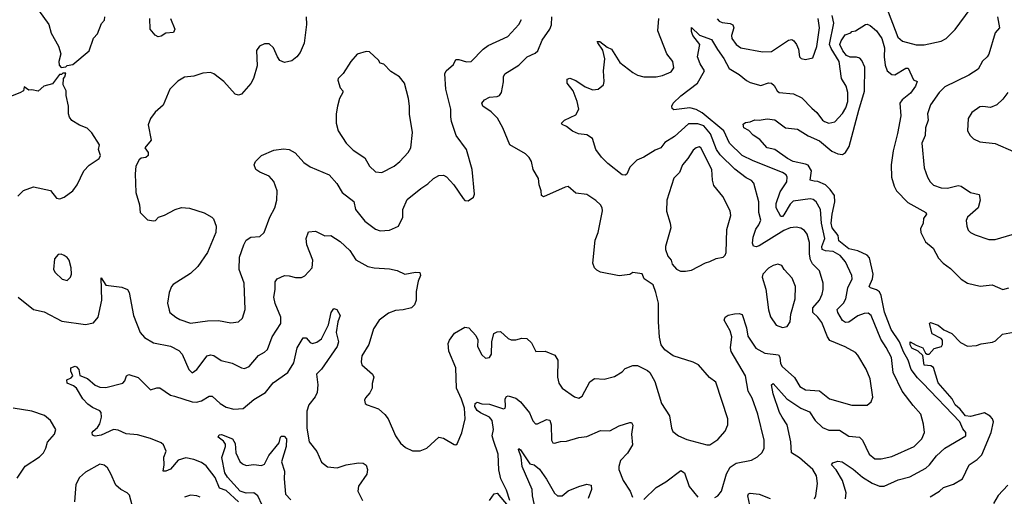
# Model space of a CAD drawing. Extents: x 2133489 to 2292442, y 756223 to 916462.
# Tile 99 of 256: x 2141216 to 2147605, y 853812 to 856907. Entities that reach past the tile are written whole.
import ezdxf

# ---------------------------------------------------------------- set-up
doc = ezdxf.new("R2010")
doc.units = 0

msp = doc.modelspace()

# ---------------------------------------------------------------- linework, layer by layer
at = {"layer": '0CON20XD'}
for points in [[(2141338.3, 856968.3), (2141405.9, 856875.9), (2141420.5, 856820.5), (2141468, 856735), (2141482.5, 856685), (2141470.8, 856635), (2141472.5, 856612.5), (2141485, 856597.5)], [(2146833.6, 857003.6), (2146913.5, 856793.5), (2146945, 856766.9), (2147033.6, 856743.6), (2147085, 856743.1), (2147195, 856768.2), (2147228.1, 856785), (2147286.8, 856843.2), (2147383.6, 856975)], [(2141205.4, 855105.4), (2141305, 855025.6), (2141375, 855010.6), (2141489.7, 854949.7), (2141643.3, 854926.7), (2141695, 854939.2), (2141724.4, 854975), (2141748.2, 855085), (2141745, 855230), (2141775, 855182.2), (2141878.9, 855168.9), (2141915, 855155.8), (2141925.5, 855135.5), (2141953.6, 854985), (2141996.7, 854875), (2142025, 854843.6), (2142085, 854807.7), (2142195, 854786.4), (2142249.2, 854759.2), (2142270.6, 854735), (2142312.5, 854635), (2142335, 854613.8), (2142365, 854635.8), (2142432.9, 854725), (2142455, 854731.4), (2142475, 854727.1), (2142523, 854693), (2142595, 854675.6), (2142655, 854647.1), (2142675, 854641.4), (2142705, 854654.2), (2142765, 854725.8), (2142805, 854747.5), (2142824.2, 854765), (2142853.5, 854846.5), (2142910.6, 854935), (2142909.5, 854975), (2142873.8, 855063.8), (2142864.5, 855105.5), (2142874.3, 855155), (2142872.9, 855205), (2142885.6, 855224.4), (2142935, 855246.7), (2142965, 855244.5), (2143005, 855231.9), (2143045, 855231.9), (2143067.1, 855242.9), (2143114.3, 855295), (2143117.8, 855345), (2143080, 855445), (2143074.3, 855485.7), (2143090.7, 855529.3), (2143135, 855533.8), (2143195, 855503.3), (2143235, 855506.2), (2143295, 855466), (2143359.1, 855409.1), (2143397.3, 855347.3), (2143475, 855304), (2143515, 855294.4), (2143615, 855289.1), (2143665, 855278.1), (2143715, 855254.3), (2143785, 855268.1), (2143812.5, 855265), (2143816.2, 855245), (2143802.1, 855207.9), (2143788.3, 855141.7), (2143787.5, 855085), (2143778, 855055), (2143757.5, 855035), (2143705, 855022.5), (2143655, 855018.5), (2143608, 855002), (2143549.2, 854955), (2143511.3, 854898.7), (2143482.4, 854797.6), (2143435.8, 854725), (2143430.8, 854685), (2143436.2, 854665), (2143505.5, 854605.5), (2143514.3, 854585), (2143502, 854545), (2143503.8, 854515), (2143487.3, 854482.7), (2143459.3, 854450.7), (2143452.5, 854435), (2143457.5, 854415), (2143470, 854405), (2143545, 854378.8), (2143585, 854343.3), (2143606, 854315), (2143654, 854205), (2143687.6, 854157.6), (2143718.3, 854128.3), (2143765, 854108), (2143815, 854107.5), (2143856.7, 854125), (2143935, 854196.2), (2143965, 854190), (2144035, 854148.8), (2144045, 854146.7), (2144055, 854153.3), (2144085, 854223.3), (2144106.8, 854315), (2144102.9, 854385), (2144081.8, 854441.8), (2144049.7, 854515), (2144045.4, 854645), (2144001.4, 854755), (2143997.1, 854805), (2144005, 854826.7), (2144038.3, 854871.7), (2144105, 854910), (2144130, 854905), (2144176.1, 854856.1), (2144187.7, 854827.7), (2144187.5, 854785), (2144215, 854730), (2144238.3, 854708.3), (2144265, 854714), (2144277.5, 854735), (2144279.4, 854815), (2144291.7, 854868.3), (2144315, 854880), (2144335, 854881.2), (2144385, 854835.8), (2144405, 854827.1), (2144435, 854827.1), (2144475, 854839.2), (2144505.8, 854835.8), (2144537.9, 854807.9), (2144565, 854752.5), (2144625, 854753.3), (2144687.7, 854727.7), (2144707.5, 854695), (2144704.5, 854585), (2144715, 854546.2), (2144735.8, 854515), (2144815, 854458), (2144845, 854450), (2144865, 854462), (2144915.4, 854554.6), (2144945, 854576.7), (2145007.9, 854572.1), (2145075, 854589.2), (2145125, 854620.8), (2145145, 854642), (2145195, 854662), (2145225, 854661.2), (2145289.7, 854629.7), (2145304, 854615), (2145336.9, 854556.9), (2145380, 854415), (2145433.1, 854335), (2145444.3, 854255), (2145453.2, 854233.2), (2145491.2, 854205), (2145545, 854180), (2145675, 854145.8), (2145695, 854145.8), (2145745, 854181.4), (2145794.4, 854235), (2145811.5, 854275), (2145810.9, 854315), (2145732.4, 854552.4), (2145692.8, 854582.8), (2145621.2, 854665), (2145585, 854683.8), (2145455, 854724), (2145403, 854763), (2145378, 854795), (2145367.1, 854845), (2145360, 854945), (2145360, 855065), (2145343.8, 855135), (2145326.1, 855186.1), (2145267.5, 855225), (2145255, 855257.5), (2145195, 855266.2), (2145175, 855251.2), (2145105, 855242.5), (2144985, 855267.5), (2144960, 855280), (2144945.8, 855295), (2144934.2, 855325), (2144950, 855475), (2144968.6, 855525), (2144997.5, 855665), (2144995.8, 855685), (2144985, 855703.8), (2144955, 855733.8), (2144895, 855772), (2144825, 855781.2), (2144775, 855823.3), (2144755, 855820), (2144615, 855756.2), (2144602, 855765), (2144600, 855795), (2144586, 855835), (2144581.4, 855875), (2144547.5, 855935), (2144536.4, 855986.4), (2144521.7, 856011.7), (2144498, 856035), (2144395.3, 856095.3), (2144351.2, 856205), (2144317.2, 856267.2), (2144275, 856308), (2144221.4, 856345), (2144215.6, 856365), (2144232.7, 856387.3), (2144265, 856404.4), (2144315, 856407.5), (2144328.8, 856415), (2144342, 856435), (2144355.9, 856504.1), (2144354.1, 856535.9), (2144363.8, 856555), (2144455, 856610.8), (2144508, 856665), (2144560.2, 856689.8), (2144577.1, 856705), (2144605, 856774), (2144655, 856846.2), (2144666.4, 856873.6), (2144669.6, 856925)], [(2141485, 856597.5), (2141515, 856600), (2141525, 856610), (2141560, 856615), (2141665.8, 856704.2), (2141695, 856787.5), (2141720, 856815), (2141747.3, 856882.7), (2141766.2, 856905), (2141768.8, 856925)], [(2143074.4, 856925), (2143077.8, 856875), (2143060.8, 856755), (2143035.5, 856694.5), (2143013.8, 856665), (2142981.2, 856638.8), (2142935, 856630), (2142905, 856641.2), (2142888, 856665), (2142863.8, 856725), (2142835, 856751.2), (2142805, 856750), (2142772.5, 856735), (2142753.6, 856706.4), (2142756.4, 856606.4), (2142733.9, 856526.1), (2142715, 856492.5), (2142655, 856422.5), (2142635, 856416.7), (2142615, 856423.8), (2142540, 856505), (2142475, 856556), (2142455, 856563.8), (2142405, 856560), (2142345, 856541.2), (2142285, 856533.8), (2142241.2, 856508.8), (2142191.2, 856455), (2142147.9, 856352.1), (2142095, 856306.2), (2142064.3, 856265.7), (2142048.8, 856225), (2142070, 856125), (2142027.5, 856075), (2142050, 856045), (2142050, 856025), (2142035, 856012.5), (2142005, 856007.5), (2141992.3, 855997.7), (2141968.8, 855955), (2141964.2, 855905), (2141969.4, 855785), (2141993.8, 855705), (2141997.5, 855655), (2142045, 855606.7), (2142085, 855600), (2142096.4, 855603.6), (2142116.4, 855623.6), (2142155, 855636.7), (2142225, 855673.3), (2142265, 855686.7), (2142317, 855683), (2142413.6, 855653.6), (2142463.6, 855623.6), (2142473.6, 855613.6), (2142491.2, 855565), (2142488, 855525), (2142434, 855395), (2142372.5, 855305), (2142325, 855259.2), (2142211.8, 855188.2), (2142200, 855175), (2142185.8, 855135), (2142175.8, 855065), (2142185, 855020), (2142191.2, 855005), (2142228.8, 854975), (2142255, 854959.4), (2142325, 854935.7), (2142435, 854951.9), (2142505, 854953.1), (2142585, 854938.6), (2142635, 854944)], [(2142194.6, 856914.6), (2142223.3, 856845), (2142215, 856823.8), (2142165, 856820), (2142135, 856800), (2142115, 856796), (2142095.8, 856805.8), (2142062, 856845), (2142059.6, 856915)], [(2142635, 854944), (2142661.2, 854968.8), (2142678.1, 855025), (2142672.9, 855195), (2142640, 855285), (2142643.3, 855365), (2142670, 855445), (2142686.2, 855475), (2142715, 855494), (2142775, 855500), (2142802, 855525), (2142838.6, 855625), (2142871.9, 855685), (2142884.4, 855735), (2142886.3, 855796.3), (2142865, 855856.2), (2142835, 855890.8), (2142775, 855916), (2142748.8, 855935), (2142738, 855965), (2142746, 855985), (2142784.6, 856025.4), (2142865, 856059.4), (2142927.3, 856067.3), (2142965, 856064.2), (2143003.4, 856043.4), (2143060.2, 855980.2), (2143100.6, 855950.6), (2143225, 855900), (2143273.8, 855843.8), (2143308.6, 855785), (2143385, 855726.9), (2143395.7, 855675), (2143455, 855599.2), (2143525, 855546.9), (2143555, 855535.6), (2143615, 855539.4), (2143673.8, 855565), (2143702.5, 855625), (2143701.4, 855675), (2143730.7, 855739.3), (2143818.3, 855811.7), (2143865, 855841.2), (2143900, 855875), (2143935, 855896.2), (2143965, 855896.7), (2143985, 855886.7), (2144033.3, 855835), (2144092.5, 855745), (2144105, 855732.5), (2144125, 855730), (2144160, 855755), (2144166.1, 855773.9), (2144152.5, 855935), (2144115.8, 856065), (2144048.1, 856155), (2144018.1, 856245), (2144014.5, 856275.5), (2144012.7, 856325), (2143980.6, 856455), (2143974, 856555), (2143983.8, 856575), (2144030, 856615), (2144045, 856648.8), (2144065, 856649.4), (2144115, 856634.4), (2144145, 856635.7), (2144223.6, 856715), (2144255, 856738.4), (2144383.1, 856796.9), (2144455, 856876), (2144472, 856908)], [(2145726.3, 853803.7), (2145746, 853815), (2145770, 853845), (2145802, 853958), (2145825, 854001.1), (2145865, 854026.2), (2145963.5, 854046.5), (2146002.4, 854067.6), (2146033, 854097), (2146046.7, 854123.3), (2146046.6, 854176.6), (2146006.2, 854345), (2145968.6, 854448.6), (2145942.7, 854495), (2145925.9, 854595), (2145831.6, 854751.6), (2145828.8, 854775), (2145836.9, 854846.9), (2145825.3, 854885.3), (2145786.7, 854955), (2145792.5, 854975), (2145813, 854987), (2145855, 854995.7), (2145885, 854999.2), (2145902.7, 854992.7), (2145932, 854905), (2145941, 854851), (2145993.2, 854773.2), (2146050.9, 854740.9), (2146140, 854730), (2146147.6, 854715), (2146152.1, 854675), (2146162.5, 854655), (2146242.4, 854582.4), (2146277.1, 854525), (2146315, 854502.2), (2146405, 854496.4), (2146471.2, 854445), (2146615, 854402.5), (2146715, 854403.8), (2146740, 854425), (2146751.2, 854455), (2146734.5, 854574.5), (2146707.9, 854637.9), (2146655, 854728.8), (2146638.8, 854745), (2146572.1, 854782.1), (2146473.3, 854823.3), (2146456.4, 854846.4), (2146421.2, 854941.2), (2146395.4, 854975), (2146361.8, 855005), (2146362.6, 855035), (2146405.4, 855085), (2146422.9, 855125), (2146429.6, 855155), (2146429.1, 855195), (2146405.6, 855275), (2146360.6, 855320.6), (2146347.4, 855347.4), (2146340, 855385), (2146340.6, 855460.6), (2146324.5, 855515), (2146307.7, 855537.7), (2146285, 855552.2), (2146255, 855559.5), (2146215, 855554.6), (2146175, 855538.6), (2146015, 855439.2), (2145995, 855431.1), (2145976.3, 855436.3), (2145970, 855455), (2145974.7, 855495), (2145992.7, 855547.3), (2146012.3, 855575), (2146023.9, 855605), (2146012.5, 855655), (2146012.2, 855725), (2145980, 855845), (2145965, 855862.2), (2145930.1, 855880.1), (2145857.1, 855937.1), (2145760.2, 856030.2), (2145736.9, 856065), (2145697.6, 856165), (2145655, 856217.7), (2145615, 856231.1), (2145555, 856230.3), (2145465, 856147.8), (2145401.6, 856108.4), (2145375, 856073.8), (2145339.5, 856059.5), (2145265.5, 856014.5), (2145221.2, 855995), (2145175, 855950), (2145155, 855903.8), (2145145, 855898), (2145125, 855900), (2145032.9, 855972.9), (2144990, 856015), (2144954, 856065), (2144933.3, 856135), (2144895, 856158.6), (2144842.5, 856165), (2144802.1, 856182.1), (2144765, 856212.5), (2144736.2, 856226.2), (2144732.5, 856235), (2144750, 856255), (2144825, 856290), (2144844, 856325), (2144834, 856375), (2144806.4, 856445), (2144768.2, 856495), (2144768.3, 856521.7), (2144785, 856527.3), (2144825, 856513.1), (2144885, 856471.5), (2144935, 856451.8), (2144970, 856455), (2145003.8, 856485), (2145008.8, 856505), (2145004.2, 856575), (2145012.4, 856652.4), (2144998.6, 856708.6), (2144967.5, 856757.5), (2144963.8, 856766.2), (2144980, 856765), (2145028, 856728), (2145055, 856716), (2145110, 856630), (2145193.3, 856563.3), (2145225, 856546.8), (2145265, 856535.4), (2145345, 856535.7), (2145387.5, 856545), (2145442.3, 856567.7), (2145460, 856595), (2145454, 856635), (2145415.6, 856685), (2145356.9, 856835), (2145363.6, 856915)], [(2146372.5, 853795), (2146381.9, 853815), (2146392.7, 853895), (2146385.5, 853945), (2146362.7, 853985), (2146275, 854060.8), (2146224.7, 854095), (2146219.7, 854165), (2146195.4, 854275), (2146163.3, 854325), (2146146.7, 854355), (2146105, 854476.7), (2146094.6, 854535), (2146105, 854544), (2146194.5, 854444.5), (2146283.8, 854383.8), (2146340.1, 854360.1), (2146377.6, 854305), (2146425, 854258.2), (2146465, 854241.2), (2146535, 854241.5), (2146595, 854201.5), (2146665, 854196.4), (2146685, 854177.1), (2146727.5, 854085), (2146765, 854054.4), (2146805, 854054.4), (2146875, 854070.6), (2147018.8, 854135), (2147068.6, 854185), (2147085.7, 854225), (2147081.2, 854281.2), (2147062.5, 854345), (2147012.4, 854402.4), (2146941.8, 854495), (2146882.9, 854615), (2146872.1, 854712.1), (2146839, 854779), (2146802.4, 854832.4), (2146741.2, 854985), (2146720.5, 855000.5), (2146695, 854999.3), (2146655, 854982.8), (2146595, 854942.5), (2146575, 854940.9), (2146555, 854953.1), (2146524.6, 855005), (2146520.9, 855025), (2146560.4, 855065), (2146577.1, 855095), (2146590, 855165), (2146616.4, 855225), (2146616.3, 855246.3), (2146574.5, 855335), (2146540, 855375), (2146495, 855400.5), (2146445, 855406.3), (2146422.7, 855415), (2146420.2, 855435), (2146441.1, 855485), (2146419, 855585), (2146411.8, 855675), (2146383.1, 855723.1), (2146365, 855738.2), (2146345, 855744.6), (2146235, 855727.5), (2146215, 855709.5), (2146175, 855639.5), (2146165, 855629.6), (2146155, 855629.5), (2146124.7, 855684.7), (2146124.1, 855714.1), (2146150.6, 855789.4), (2146193.2, 855855), (2146196.7, 855885), (2146188.7, 855898.7), (2146165, 855913.6), (2145975, 855990), (2145904.6, 856024.6), (2145821.2, 856105), (2145785.3, 856185), (2145645, 856302.7), (2145605, 856323.5), (2145565, 856334.2), (2145460.8, 856320.8), (2145449.3, 856329.3), (2145448, 856345), (2145456, 856365), (2145505, 856413.1), (2145614.4, 856495), (2145658.8, 856575), (2145630.9, 856620.9), (2145614.1, 856665), (2145628.2, 856745), (2145584.4, 856805), (2145575, 856830), (2145575, 856856.7), (2145627.5, 856807.5), (2145705, 856778.5), (2145742.7, 856712.7), (2145785, 856655.5), (2145820.1, 856590.1), (2145885, 856551.6), (2145931.1, 856511.1), (2145955, 856498.5), (2146025, 856480.4), (2146075, 856496.2), (2146095, 856494.4), (2146110.6, 856480.6), (2146130, 856445), (2146144.7, 856434.7), (2146235.8, 856425.8), (2146290.5, 856400.5), (2146355, 856331.5), (2146388.1, 856305), (2146424.3, 856255), (2146438.8, 856245), (2146465, 856235.6), (2146505, 856242.9), (2146555, 856298.1), (2146577.1, 856335), (2146589.2, 856375), (2146590.4, 856435), (2146577.8, 856475), (2146548.1, 856525), (2146532.8, 856635), (2146480.1, 856720.1), (2146471.4, 856745), (2146498.2, 856885), (2146488.5, 856935)], [(2145742.4, 856912.4), (2145755, 856897.5), (2145775, 856888.7), (2145825, 856882.5), (2145843.9, 856873.9), (2145850.4, 856855), (2145835.5, 856805), (2145835.6, 856785), (2145865, 856745.7), (2145895, 856724.4), (2146035, 856698.1), (2146095, 856701.4), (2146205, 856774.4), (2146225, 856778.1), (2146239.8, 856769.8), (2146256.2, 856746.2), (2146268.9, 856715), (2146276, 856665), (2146285.7, 856655.7), (2146315, 856648), (2146361.2, 856658.8), (2146387.6, 856732.4)], [(2146387.6, 856732.4), (2146406.2, 856855), (2146396.1, 856915)], [(2147560.5, 856925), (2147572.5, 856855), (2147545, 856821.2), (2147505, 856683.8), (2147494.2, 856665), (2147462.3, 856637.7), (2147434.2, 856585), (2147375, 856547.1), (2147218.8, 856471.2), (2147182.2, 856435), (2147125.3, 856354.7), (2147107.1, 856295), (2147110, 856255), (2147093.1, 856205), (2147090.8, 856155), (2147070, 856105), (2147084.5, 855945), (2147105.6, 855885), (2147123.1, 855855), (2147145, 855833.3), (2147195, 855814.6), (2147235, 855813.6), (2147305, 855829.5), (2147325, 855826.7), (2147385, 855784.3), (2147440.8, 855770.8), (2147447.9, 855735), (2147434.5, 855685.5), (2147366.2, 855625), (2147357.7, 855602.3), (2147360.8, 855565), (2147370.3, 855540.3), (2147385, 855524), (2147415, 855510), (2147505, 855478.6), (2147545, 855478.6), (2147655, 855512.2)], [(2146574, 853796), (2146578.2, 853835), (2146555.4, 853915), (2146514.3, 853984.3), (2146482.5, 854015), (2146491.7, 854028.3), (2146525, 854040.8), (2146553.3, 854035), (2146625, 853988.9), (2146685, 853935.4), (2146747, 853897), (2146795, 853877.5), (2146825, 853877.5), (2146915, 853917.6), (2146992.3, 853937.7), (2147094.8, 853995.2), (2147118.2, 854015), (2147164.5, 854075), (2147219.5, 854125), (2147356, 854205), (2147354.2, 854225), (2147335, 854250), (2147315.9, 854295), (2147076.9, 854546.9), (2147040.6, 854580.6), (2147000, 854635), (2146981.4, 854695), (2146950.7, 854750.7), (2146925.2, 854815), (2146869.6, 854895), (2146826.8, 855006.8), (2146805.6, 855115.6), (2146795, 855140.6), (2146775, 855153.6), (2146736.7, 855165), (2146728, 855175), (2146749.2, 855225), (2146753.2, 855255), (2146730.7, 855360.7), (2146715, 855378.1), (2146655, 855406.8), (2146595, 855419.2), (2146530.2, 855470.2), (2146525.9, 855505), (2146487.2, 855555), (2146481, 855585), (2146487.1, 855645), (2146505.9, 855725), (2146503.7, 855765), (2146475.7, 855805), (2146445, 855834.1), (2146395, 855856.1), (2146371.2, 855858.8), (2146344.5, 855864.5), (2146353.9, 855925), (2146331.5, 855961.5), (2146315, 855969.8), (2146235, 855985.5), (2146197.5, 856005), (2146115, 856063.5), (2146065, 856073.8), (2146019.1, 856129.1), (2145975, 856158), (2145946.8, 856186.8), (2145913.8, 856205), (2145910.5, 856229.5), (2145925, 856240), (2145955, 856243.8), (2145985, 856256.2), (2146015, 856254.2), (2146065, 856263.3), (2146115, 856256.5), (2146184.7, 856204.7), (2146263.3, 856195), (2146332.8, 856152.7), (2146405, 856119.7), (2146485, 856054), (2146525, 856036.8), (2146555, 856032.2), (2146575, 856044.3), (2146597.1, 856082.9), (2146661.6, 856318.4), (2146697, 856443), (2146698.6, 856598.6), (2146680.9, 856640.9), (2146667, 856657), (2146645, 856663.7), (2146605, 856663.9), (2146581.5, 856675), (2146556.5, 856705), (2146537.5, 856745), (2146545, 856770), (2146571.7, 856808.3), (2146608.3, 856821.7), (2146615, 856830), (2146640, 856835), (2146703.6, 856876.4), (2146715, 856878), (2146735, 856869.4), (2146775, 856835.4), (2146809.1, 856785), (2146826.2, 856723.8), (2146824.1, 856665), (2146831.8, 856611.8), (2146845.5, 856575.5), (2146875, 856550), (2146895, 856548), (2146965, 856591.2), (2146981.7, 856591.7), (2147015, 856517.5), (2147040, 856505), (2147029.2, 856475), (2146995, 856429.2), (2146942.4, 856387.6), (2146927.5, 856365), (2146933.2, 856283.2), (2146912.3, 856167.7), (2146883.4, 856055), (2146870, 855965), (2146871.8, 855885), (2146888.9, 855825), (2146905.6, 855795), (2146979.1, 855719.1), (2147095.8, 855655), (2147100, 855645), (2147080.8, 855615), (2147077.5, 855585), (2147060.9, 855549.1), (2147062, 855525), (2147094.3, 855465), (2147142.5, 855422.5), (2147177.9, 855357.9), (2147207.1, 855325), (2147255, 855291.9), (2147325, 855221.4), (2147365, 855196.2), (2147447.3, 855177.3), (2147525, 855184.2), (2147595, 855154), (2147635, 855165.8)], [(2143565, 855914.2), (2143645, 855956.2), (2143683.3, 855986.7), (2143737.1, 856045), (2143754.3, 856075), (2143764.2, 856175), (2143744.2, 856294.2), (2143745.8, 856345), (2143738.6, 856395), (2143712, 856495), (2143681.2, 856535), (2143625, 856570), (2143578.3, 856618.3), (2143554.2, 856624.2), (2143543.8, 856645), (2143485, 856697.5), (2143465, 856700.8), (2143405, 856682.5), (2143364.2, 856635.8), (2143315, 856556.7), (2143283.3, 856525), (2143280, 856515), (2143296.2, 856465), (2143312.5, 856445), (2143313.3, 856435), (2143292, 856395), (2143278.8, 856345), (2143270, 856295), (2143270, 856235), (2143283.3, 856185), (2143334.5, 856104.5), (2143379.7, 856059.7), (2143455, 856008.8), (2143485.6, 855955.6), (2143525, 855920), (2143565, 855914.2)], [(2141205, 855761.2), (2141241.4, 855798.6), (2141305, 855822.5), (2141415, 855796.7), (2141455, 855747.5), (2141476.2, 855743.8), (2141505, 855753.8), (2141561.2, 855795), (2141589.2, 855835), (2141632, 855925), (2141667.6, 855962.4), (2141731.2, 856005), (2141741.2, 856025), (2141727.5, 856065), (2141733.3, 856095), (2141685, 856172.5), (2141653.6, 856203.6), (2141605, 856222.5), (2141555, 856252.5), (2141540, 856275), (2141533.3, 856295), (2141532.5, 856345), (2141516.7, 856415), (2141516.7, 856445), (2141497.5, 856485), (2141500, 856525), (2141510, 856535), (2141515, 856560), (2141495, 856560), (2141488.3, 856551.7), (2141475, 856550), (2141429.3, 856490.7), (2141372.5, 856475), (2141335, 856442.5), (2141295, 856452.5), (2141275, 856450), (2141245, 856470), (2141240, 856445), (2141217.7, 856432.3), (2141145.7, 856404.3)], [(2147627.5, 856435), (2147595, 856390), (2147555.5, 856354.5), (2147515, 856335.8), (2147465, 856344), (2147445, 856340), (2147393.8, 856305), (2147370, 856265), (2147366.2, 856186.2), (2147383.3, 856155), (2147405, 856133.8), (2147445, 856114), (2147545, 856102.9), (2147665, 856052)], [(2145503.6, 855273.6), (2145535, 855274), (2145575, 855281.2), (2145665, 855328.8), (2145695, 855336), (2145735, 855356), (2145780, 855365), (2145793, 855377), (2145800, 855395), (2145804.4, 855545), (2145830.6, 855635), (2145826.7, 855665), (2145777.8, 855757.8), (2145720, 855830), (2145710.8, 855865), (2145706.2, 855935), (2145635, 856073.8), (2145625, 856080.8), (2145605, 856075.7), (2145585, 856059.2), (2145552.2, 856005), (2145515.7, 855965), (2145497.1, 855915), (2145461.3, 855878.7), (2145414.4, 855735), (2145412.7, 855662.7), (2145437.1, 855585), (2145440.8, 855555), (2145406.7, 855435), (2145406.2, 855415), (2145421.7, 855371.7), (2145442.5, 855345), (2145449.3, 855319.3), (2145476.7, 855286.7), (2145503.6, 855273.6)], [(2141525, 855214), (2141545, 855234), (2141551.2, 855255), (2141550.8, 855295), (2141536, 855345), (2141525, 855362.2), (2141505, 855376.2), (2141485, 855383.5), (2141465, 855382.5), (2141441.4, 855355), (2141436, 855285), (2141445.7, 855265.7), (2141490.9, 855220.9), (2141525, 855214)], [(2146165, 854908.8), (2146195, 854913.8), (2146215.7, 854944.3), (2146220, 854995), (2146248.1, 855095), (2146250.6, 855175), (2146228, 855228), (2146176.7, 855285), (2146161.7, 855311.7), (2146135, 855319.2), (2146105, 855310.8), (2146075, 855293.8), (2146038.8, 855255), (2146033.9, 855233.9), (2146056.9, 855156.9), (2146073.6, 855023.6), (2146087.6, 854977.6), (2146125, 854924), (2146165, 854908.8)], [(2142635.9, 853775), (2142555, 853849.5), (2142512.2, 853865), (2142485, 853933.6), (2142425, 854009.6), (2142395, 854031.2), (2142345, 854051.5), (2142295, 854061.9), (2142243.3, 854046.7), (2142195, 853987.9), (2142164.2, 853974.2), (2142147.5, 853975), (2142153.1, 854016.9), (2142150.9, 854065), (2142166.8, 854105), (2142150, 854145), (2142135, 854158.9), (2142065, 854187.1), (2141980.9, 854210.9), (2141906.9, 854216.9), (2141855, 854242.2), (2141825, 854245.6), (2141745, 854208.9), (2141705, 854202.5), (2141689.4, 854209.4), (2141687.1, 854225), (2141693.1, 854235), (2141720.8, 854259.2), (2141735, 854282), (2141746.9, 854325), (2141745.5, 854355), (2141735, 854367.8), (2141688.4, 854388.4), (2141659.1, 854409.1), (2141625.6, 854445), (2141583.6, 854513.6), (2141565, 854529.2), (2141525, 854547.5), (2141522.7, 854567.3), (2141549.2, 854580.8), (2141560, 854595), (2141548, 854625), (2141547.5, 854645), (2141575, 854656.7), (2141585, 854653.3), (2141598.8, 854635), (2141607, 854597), (2141655, 854576), (2141705, 854532.9), (2141735, 854520), (2141775, 854518.6), (2141884.4, 854545.6), (2141899.1, 854560.9), (2141910, 854595), (2141925, 854603.3), (2141985, 854583.8), (2142065, 854503.8), (2142105, 854516), (2142125, 854515.7), (2142195, 854467.8), (2142221.1, 854461.1), (2142335, 854425.5), (2142363.7, 854423.7), (2142395, 854431.5), (2142445, 854462.9), (2142465, 854462.9), (2142517.8, 854415), (2142555, 854391.1), (2142605, 854377.7), (2142665, 854381.8), (2142735, 854440.5), (2142810, 854485), (2142861.2, 854548.8), (2142955, 854615.8), (2142995, 854678), (2143016.4, 854775), (2143055, 854840), (2143075, 854840), (2143100.5, 854810.5), (2143115, 854804.3), (2143145, 854813.6), (2143175, 854833.3), (2143219.6, 854925), (2143237.8, 855005), (2143255, 855031.2), (2143273.3, 855025), (2143294.4, 854985), (2143280.6, 854945), (2143270, 854875), (2143283.6, 854815), (2143275, 854784.5), (2143173.2, 854636.8), (2143142.3, 854605), (2143150.9, 854535), (2143146, 854485), (2143133.1, 854456.9), (2143092.2, 854405), (2143078.2, 854365), (2143080, 854255), (2143093.8, 854165), (2143145, 854103.3), (2143175, 854032.5), (2143213.4, 854003.4), (2143275, 853996.7), (2143335, 854016.9), (2143415, 854028.8), (2143445, 854026.7), (2143464.2, 854014.2), (2143473.1, 853985), (2143468.1, 853955), (2143415, 853876.7), (2143410, 853845), (2143440, 853785)], [(2147122.5, 853807.5), (2147185, 853844.2), (2147210.3, 853869.7), (2147275, 853891.2), (2147334.3, 853925.7), (2147377.3, 854015), (2147429.4, 854050.6), (2147458.1, 854081.9), (2147518.8, 854225), (2147533.6, 854295), (2147528.9, 854315), (2147512.8, 854332.8), (2147475, 854353.9), (2147385, 854329.2), (2147352.4, 854335), (2147318.3, 854378.3), (2147286.2, 854405), (2147265.7, 854445.7), (2147175, 854547.8), (2147145, 854647.5), (2147128.3, 854658.3), (2147085, 854663.3), (2147075.9, 854725.9), (2147045, 854754.4), (2147005, 854774.5), (2146994.7, 854795), (2146993.6, 854815), (2147032.4, 854792.4), (2147076.3, 854776.3), (2147092.3, 854742.3), (2147104.4, 854734.4), (2147117.5, 854735), (2147149.3, 854770.7), (2147196.4, 854783.6), (2147203, 854797), (2147202.5, 854825), (2147195, 854837.5), (2147137.5, 854867.5), (2147120, 854935), (2147125, 854940), (2147175, 854924), (2147212.4, 854892.4), (2147265, 854868.1), (2147319.8, 854809.8), (2147365, 854787.5), (2147425, 854791.1), (2147455, 854801.8), (2147527.5, 854812.5), (2147547.7, 854822.3), (2147592.5, 854865), (2147665, 854878.6)], [(2144395.9, 853784.1), (2144375, 853852.5), (2144338, 853925), (2144324.3, 853984.3), (2144320, 854085), (2144290.8, 854175), (2144282.5, 854205), (2144290.4, 854245), (2144280.7, 854305), (2144264.7, 854325), (2144205, 854353.6), (2144185, 854369.8), (2144170.2, 854395), (2144170.8, 854415), (2144185, 854422.5), (2144215, 854412.1), (2144265, 854409.5), (2144355, 854380), (2144365.5, 854384.5), (2144368.6, 854395), (2144366, 854445), (2144375, 854460), (2144385, 854463.8), (2144435, 854449.1), (2144465.6, 854425.6), (2144523.8, 854353.8), (2144545, 854302), (2144562.4, 854282.4), (2144575, 854281.4), (2144635, 854310.8), (2144655, 854306), (2144664.4, 854275), (2144667.3, 854177.3), (2144675, 854160), (2144685, 854156.7), (2144725, 854168), (2144765, 854170), (2144845, 854194.4), (2144895, 854200), (2144985, 854238.9), (2145045, 854235.8), (2145105, 854268.6), (2145175, 854290), (2145185, 854290), (2145194.2, 854274.2), (2145186.4, 854215), (2145191.9, 854145), (2145159.1, 854090.9), (2145114.5, 854045), (2145103.6, 854005), (2145104.5, 853985), (2145131.4, 853915), (2145176.9, 853845), (2145192.5, 853805)], [(2141200.7, 853929.3), (2141252.2, 854007.8), (2141345, 854068.5), (2141370, 854095), (2141385.7, 854125), (2141395.8, 854164.2), (2141442, 854215), (2141451.2, 854245), (2141416.4, 854305), (2141376.8, 854336.8), (2141294.1, 854364.1), (2141173.4, 854383.4)], [(2142788.9, 853755), (2142762.2, 853815), (2142735, 853834.5), (2142685, 853831), (2142645.8, 853845.8), (2142564.7, 853935), (2142546.9, 853965), (2142526.6, 854063.4), (2142551.4, 854135), (2142550.8, 854150.8), (2142538.7, 854168.7), (2142503.8, 854195), (2142510, 854210), (2142525, 854214), (2142596.2, 854185), (2142614.3, 854155), (2142617.5, 854095), (2142645, 854037.5), (2142661.7, 854021.7), (2142685, 854012.5), (2142735, 854018), (2142785, 854011.4), (2142805, 854020), (2142832.4, 854077.6), (2142900.5, 854159.5), (2142908.9, 854195), (2142915, 854201.9), (2142931.7, 854201.7), (2142947.5, 854185), (2142944.7, 854135), (2142915.3, 854035), (2142934.7, 853975), (2142931.4, 853925), (2142940, 853825), (2142975, 853789.3)], [(2144561.3, 853735), (2144543.3, 853815), (2144542.2, 853855), (2144477.2, 854005), (2144470.5, 854065), (2144452.9, 854115), (2144455, 854122.5), (2144465, 854113.8), (2144525, 854022.2), (2144554.4, 854015.6), (2144588.1, 853988.1), (2144633.8, 853923.8), (2144685, 853833.1), (2144705, 853814.4), (2144735, 853814.4), (2144775, 853847.1), (2144844.6, 853875.4), (2144895, 853890.6), (2144924.2, 853884.2), (2144925.8, 853855.8), (2144905, 853797.5)], [(2141946.1, 853753.9), (2141928.3, 853818.3), (2141913.3, 853835), (2141871.2, 853855), (2141839.2, 853885), (2141808.1, 853958.1), (2141785, 853995.8), (2141763.4, 854013.4), (2141735, 854019.4), (2141642, 853968), (2141605, 853933.8), (2141581.3, 853888.7), (2141570.8, 853775)], [(2145265, 853791.4), (2145345, 853868.2), (2145407.5, 853905), (2145505, 853978.9), (2145528.9, 853965), (2145560.5, 853875), (2145615, 853805.8)], [(2144264.2, 853785), (2144295, 853827.5), (2144315, 853832.5), (2144385, 853747.5)], [(2145953.3, 853755), (2145940.5, 853815), (2145945, 853828), (2145955, 853832.9), (2146015, 853824.5), (2146085, 853796.9)], [(2147627.5, 853885), (2147565, 853817.5), (2147535.4, 853765)], [(2142386.5, 853806.5), (2142365, 853815.8), (2142325, 853818), (2142285, 853806.2)]]:
    msp.add_lwpolyline(points, dxfattribs=at)

doc.saveas('drawing.dxf')
